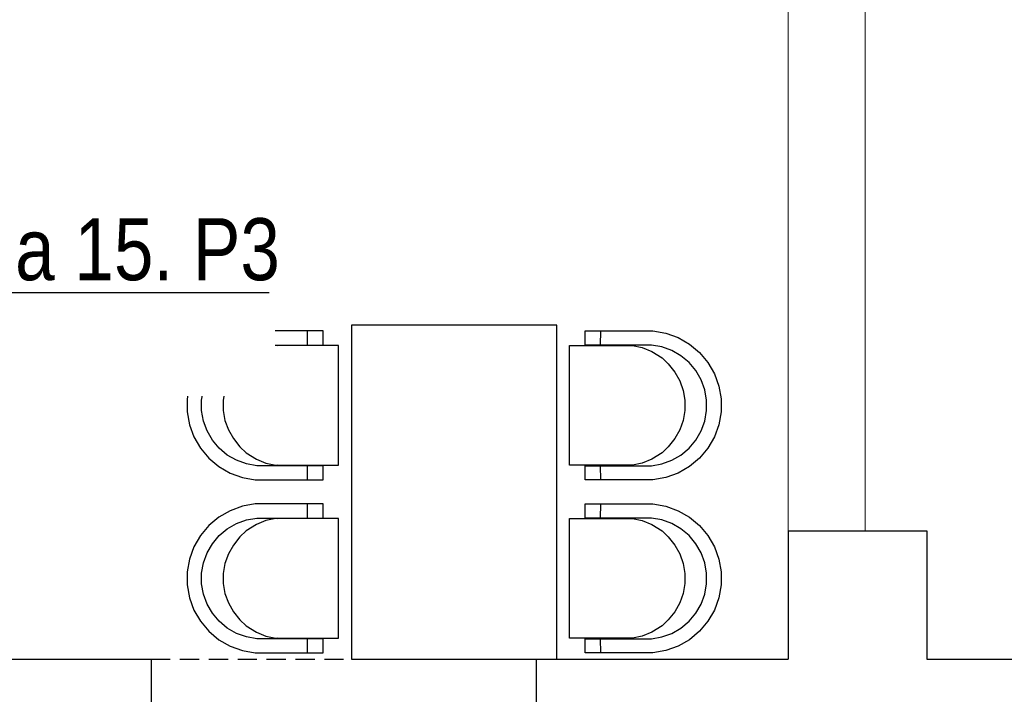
# Model space of a CAD drawing. Header units: millimetres. Extents: x -1662057 to -197461, y -941126 to 63888.
# Tile 196 of 209: x -1566221 to -1562387, y -293775 to -291148. Entities that reach past the tile are written whole.
import ezdxf
from ezdxf import colors
from ezdxf.entities.mleader import LeaderData, LeaderLine
from ezdxf.math import Vec2, Vec3

# ---------------------------------------------------------------- set-up
doc = ezdxf.new("R2010")
doc.units = ezdxf.units.MM
doc.linetypes.add('Dashed', pattern=[112.5, 75, -37.5])
for name, color, linetype in [('AR-Hatch', 7, 'CONTINUOUS'), ('hatch_mb', 7, 'CONTINUOUS'), ('sienas es', 7, 'CONTINUOUS')]:
    doc.layers.add(name, color=color, linetype=linetype)
doc.layers.add('VS_AS', color=5, linetype='CONTINUOUS', lineweight=25)
doc.styles.add('MKM_Arial narrow', font='ARIALN.TTF')

# ---------------------------------------------------------------- blocks, each defined once
blk = doc.blocks.new('_None')

msp = doc.modelspace()

# ---------------------------------------------------------------- linework, layer by layer
at = {"layer": 'AR-Hatch', "color": 251, "linetype": 'Continuous', "lineweight": 20, "true_color": 0x636466, "flags": 128}
msp.add_lwpolyline([(-1563229.48073, -293137.78808), (-1562929.48073, -293137.78808), (-1562929.48073, -289637.78808), (-1563229.48073, -289637.78808)], close=True, dxfattribs=at)
at = {"layer": 'hatch_mb', "color": 251, "linetype": 'Continuous', "true_color": 0x636466}
for p, q in [((-1565401.49291, -292385.89301), (-1565445.53924, -292411.26401)), ((-1565401.49291, -292385.89301), (-1565445.53924, -292411.26401)), ((-1565353.70103, -292368.53801), (-1565401.49291, -292385.89301)), ((-1565353.70103, -292368.53801), (-1565401.49291, -292385.89301)), ((-1565303.61493, -292359.72601), (-1565353.70103, -292368.53801)), ((-1565303.61493, -292359.72601), (-1565353.70103, -292368.53801)), ((-1565039.48271, -292359.72601), (-1565303.61493, -292359.72601)), ((-1565039.48271, -292359.72601), (-1565303.61493, -292359.72601)), ((-1565099.98164, -292414.72601), (-1565100.16953, -292359.72601)), ((-1565099.98164, -292414.72601), (-1565100.16953, -292359.72601)), ((-1565039.48271, -292414.72601), (-1565039.48271, -292359.72601)), ((-1565039.48271, -292414.72601), (-1565039.48271, -292359.72601)), ((-1564019.47876, -292414.72601), (-1564019.47876, -292359.72601)), ((-1564019.47876, -292359.72601), (-1563755.34653, -292359.72601)), ((-1564019.47876, -292414.72601), (-1564019.47876, -292359.72601)), ((-1564019.47876, -292359.72601), (-1563755.34653, -292359.72601)), ((-1563958.97982, -292414.72601), (-1563958.79194, -292359.72601)), ((-1563958.97982, -292414.72601), (-1563958.79194, -292359.72601)), ((-1563755.34653, -292359.72601), (-1563705.26043, -292368.53801)), ((-1563755.34653, -292359.72601), (-1563705.26043, -292368.53801)), ((-1563705.26043, -292368.53801), (-1563657.46856, -292385.89301)), ((-1563705.26043, -292368.53801), (-1563657.46856, -292385.89301)), ((-1563657.46856, -292385.89301), (-1563613.42223, -292411.26401)), ((-1563657.46856, -292385.89301), (-1563613.42223, -292411.26401)), ((-1565445.53924, -292411.26401), (-1565484.49898, -292443.88201)), ((-1565445.53924, -292411.26401), (-1565484.49898, -292443.88201)), ((-1565376.92149, -292435.93001), (-1565338.19329, -292421.86601)), ((-1565376.92149, -292435.93001), (-1565338.19329, -292421.86601)), ((-1565338.19329, -292421.86601), (-1565297.60582, -292414.72601)), ((-1565338.19329, -292421.86601), (-1565297.60582, -292414.72601)), ((-1565262.09524, -292424.56301), (-1565299.02512, -292440.02801)), ((-1565262.09524, -292424.56301), (-1565299.02512, -292440.02801)), ((-1565297.60582, -292414.72601), (-1565039.48271, -292414.72601)), ((-1565297.60582, -292414.72601), (-1565039.48271, -292414.72601)), ((-1565223.39149, -292416.72601), (-1565262.09524, -292424.56301)), ((-1565223.39149, -292416.72601), (-1565262.09524, -292424.56301)), ((-1564979.08692, -292416.72601), (-1565223.39149, -292416.72601)), ((-1564979.08692, -292416.72601), (-1565223.39149, -292416.72601)), ((-1565218.01337, -292416.72601), (-1565211.33897, -292415.34001)), ((-1565218.01337, -292416.72601), (-1565211.33897, -292415.34001)), ((-1565211.33897, -292415.34001), (-1565186.8222, -292414.72601)), ((-1565211.33897, -292415.34001), (-1565186.8222, -292414.72601)), ((-1564979.08692, -292882.72601), (-1564979.08692, -292416.72601)), ((-1564979.08692, -292882.72601), (-1564979.08692, -292416.72601)), ((-1564079.87455, -292882.72601), (-1564079.87455, -292416.72601)), ((-1564079.87455, -292416.72601), (-1563835.56998, -292416.72601)), ((-1564079.87455, -292882.72601), (-1564079.87455, -292416.72601)), ((-1564079.87455, -292416.72601), (-1563835.56998, -292416.72601)), ((-1563761.35564, -292414.72601), (-1564019.47876, -292414.72601)), ((-1563761.35564, -292414.72601), (-1564019.47876, -292414.72601)), ((-1563847.62249, -292415.34001), (-1563872.13926, -292414.72601)), ((-1563847.62249, -292415.34001), (-1563872.13926, -292414.72601)), ((-1563840.9481, -292416.72601), (-1563847.62249, -292415.34001)), ((-1563840.9481, -292416.72601), (-1563847.62249, -292415.34001)), ((-1563835.56998, -292416.72601), (-1563796.86622, -292424.56301)), ((-1563835.56998, -292416.72601), (-1563796.86622, -292424.56301)), ((-1563796.86622, -292424.56301), (-1563759.93634, -292440.02801)), ((-1563796.86622, -292424.56301), (-1563759.93634, -292440.02801)), ((-1563720.76817, -292421.86601), (-1563761.35564, -292414.72601)), ((-1563720.76817, -292421.86601), (-1563761.35564, -292414.72601)), ((-1563682.03998, -292435.93001), (-1563720.76817, -292421.86601)), ((-1563682.03998, -292435.93001), (-1563720.76817, -292421.86601)), ((-1563613.42223, -292411.26401), (-1563574.46249, -292443.88201)), ((-1563613.42223, -292411.26401), (-1563574.46249, -292443.88201)), ((-1565484.49898, -292443.88201), (-1565517.1914, -292482.75301)), ((-1565484.49898, -292443.88201), (-1565517.1914, -292482.75301)), ((-1565444.18469, -292482.92101), (-1565412.61281, -292456.49001)), ((-1565444.18469, -292482.92101), (-1565412.61281, -292456.49001)), ((-1565412.61281, -292456.49001), (-1565376.92149, -292435.93001)), ((-1565412.61281, -292456.49001), (-1565376.92149, -292435.93001)), ((-1565339.05055, -292464.71301), (-1565363.16702, -292488.01901)), ((-1565339.05055, -292464.71301), (-1565363.16702, -292488.01901)), ((-1565299.02512, -292440.02801), (-1565339.05055, -292464.71301)), ((-1565299.02512, -292440.02801), (-1565339.05055, -292464.71301)), ((-1563759.93634, -292440.02801), (-1563719.91092, -292464.71301)), ((-1563759.93634, -292440.02801), (-1563719.91092, -292464.71301)), ((-1563719.91092, -292464.71301), (-1563695.79444, -292488.01901)), ((-1563719.91092, -292464.71301), (-1563695.79444, -292488.01901)), ((-1563646.34866, -292456.49001), (-1563682.03998, -292435.93001)), ((-1563646.34866, -292456.49001), (-1563682.03998, -292435.93001)), ((-1563614.77677, -292482.92101), (-1563646.34866, -292456.49001)), ((-1563614.77677, -292482.92101), (-1563646.34866, -292456.49001)), ((-1563574.46249, -292443.88201), (-1563541.77006, -292482.75301)), ((-1563574.46249, -292443.88201), (-1563541.77006, -292482.75301)), ((-1565517.1914, -292482.75301), (-1565542.62035, -292526.69901)), ((-1565517.1914, -292482.75301), (-1565542.62035, -292526.69901)), ((-1565470.67604, -292514.42101), (-1565444.18469, -292482.92101)), ((-1565470.67604, -292514.42101), (-1565444.18469, -292482.92101)), ((-1565363.16702, -292488.01901), (-1565388.42848, -292520.17801)), ((-1565363.16702, -292488.01901), (-1565388.42848, -292520.17801)), ((-1563695.79444, -292488.01901), (-1563670.53298, -292520.17801)), ((-1563695.79444, -292488.01901), (-1563670.53298, -292520.17801)), ((-1563588.28543, -292514.42101), (-1563614.77677, -292482.92101)), ((-1563588.28543, -292514.42101), (-1563614.77677, -292482.92101)), ((-1563541.77006, -292482.75301), (-1563516.34112, -292526.69901)), ((-1563541.77006, -292482.75301), (-1563516.34112, -292526.69901)), ((-1565542.62035, -292526.69901), (-1565560.01496, -292574.38201)), ((-1565542.62035, -292526.69901), (-1565560.01496, -292574.38201)), ((-1565491.283, -292550.03101), (-1565470.67604, -292514.42101)), ((-1565491.283, -292550.03101), (-1565470.67604, -292514.42101)), ((-1565388.42848, -292520.17801), (-1565408.07883, -292554.27401)), ((-1565388.42848, -292520.17801), (-1565408.07883, -292554.27401)), ((-1563670.53298, -292520.17801), (-1563650.88263, -292554.27401)), ((-1563670.53298, -292520.17801), (-1563650.88263, -292554.27401)), ((-1563567.67847, -292550.03101), (-1563588.28543, -292514.42101)), ((-1563567.67847, -292550.03101), (-1563588.28543, -292514.42101)), ((-1563516.34112, -292526.69901), (-1563498.94651, -292574.38201)), ((-1563516.34112, -292526.69901), (-1563498.94651, -292574.38201)), ((-1565560.01496, -292574.38201), (-1565568.84709, -292624.35401)), ((-1565560.01496, -292574.38201), (-1565568.84709, -292624.35401)), ((-1565505.37906, -292588.67101), (-1565491.283, -292550.03101)), ((-1565505.37906, -292588.67101), (-1565491.283, -292550.03101)), ((-1565408.07883, -292554.27401), (-1565421.52013, -292591.26901)), ((-1565408.07883, -292554.27401), (-1565421.52013, -292591.26901)), ((-1563650.88263, -292554.27401), (-1563637.44133, -292591.26901)), ((-1563650.88263, -292554.27401), (-1563637.44133, -292591.26901)), ((-1563553.58241, -292588.67101), (-1563567.67847, -292550.03101)), ((-1563553.58241, -292588.67101), (-1563567.67847, -292550.03101)), ((-1563498.94651, -292574.38201), (-1563490.11438, -292624.35401)), ((-1563498.94651, -292574.38201), (-1563490.11438, -292624.35401)), ((-1565568.84709, -292624.35401), (-1565568.84709, -292675.09801)), ((-1565568.84709, -292624.35401), (-1565568.84709, -292675.09801)), ((-1565512.53537, -292629.16601), (-1565505.37906, -292588.67101)), ((-1565512.53537, -292629.16601), (-1565505.37906, -292588.67101)), ((-1565421.52013, -292591.26901), (-1565428.3451, -292630.04101)), ((-1565421.52013, -292591.26901), (-1565428.3451, -292630.04101)), ((-1563637.44133, -292591.26901), (-1563630.61637, -292630.04101)), ((-1563637.44133, -292591.26901), (-1563630.61637, -292630.04101)), ((-1563546.42609, -292629.16601), (-1563553.58241, -292588.67101)), ((-1563546.42609, -292629.16601), (-1563553.58241, -292588.67101)), ((-1563490.11438, -292624.35401), (-1563490.11438, -292675.09801)), ((-1563490.11438, -292624.35401), (-1563490.11438, -292675.09801)), ((-1565512.53537, -292670.28601), (-1565512.53537, -292629.16601)), ((-1565512.53537, -292670.28601), (-1565512.53537, -292629.16601)), ((-1565428.3451, -292630.04101), (-1565428.3451, -292669.41101)), ((-1565428.3451, -292630.04101), (-1565428.3451, -292669.41101)), ((-1563630.61637, -292630.04101), (-1563630.61637, -292669.41101)), ((-1563630.61637, -292630.04101), (-1563630.61637, -292669.41101)), ((-1563546.42609, -292670.28601), (-1563546.42609, -292629.16601)), ((-1563546.42609, -292670.28601), (-1563546.42609, -292629.16601)), ((-1565568.84709, -292675.09801), (-1565560.01496, -292725.07001)), ((-1565568.84709, -292675.09801), (-1565560.01496, -292725.07001)), ((-1565505.37906, -292710.78101), (-1565512.53537, -292670.28601)), ((-1565505.37906, -292710.78101), (-1565512.53537, -292670.28601)), ((-1565428.3451, -292669.41101), (-1565421.52013, -292708.18301)), ((-1565428.3451, -292669.41101), (-1565421.52013, -292708.18301)), ((-1563630.61637, -292669.41101), (-1563637.44133, -292708.18301)), ((-1563630.61637, -292669.41101), (-1563637.44133, -292708.18301)), ((-1563553.58241, -292710.78101), (-1563546.42609, -292670.28601)), ((-1563553.58241, -292710.78101), (-1563546.42609, -292670.28601)), ((-1563490.11438, -292675.09801), (-1563498.94651, -292725.07001)), ((-1563490.11438, -292675.09801), (-1563498.94651, -292725.07001)), ((-1565560.01496, -292725.07001), (-1565542.62035, -292772.75301)), ((-1565560.01496, -292725.07001), (-1565542.62035, -292772.75301)), ((-1565491.283, -292749.42101), (-1565505.37906, -292710.78101)), ((-1565491.283, -292749.42101), (-1565505.37906, -292710.78101)), ((-1565421.52013, -292708.18301), (-1565408.07883, -292745.17801)), ((-1565421.52013, -292708.18301), (-1565408.07883, -292745.17801)), ((-1563637.44133, -292708.18301), (-1563650.88263, -292745.17801)), ((-1563637.44133, -292708.18301), (-1563650.88263, -292745.17801)), ((-1563567.67847, -292749.42101), (-1563553.58241, -292710.78101)), ((-1563567.67847, -292749.42101), (-1563553.58241, -292710.78101)), ((-1563498.94651, -292725.07001), (-1563516.34112, -292772.75301)), ((-1563498.94651, -292725.07001), (-1563516.34112, -292772.75301)), ((-1565542.62035, -292772.75301), (-1565517.1914, -292816.69901)), ((-1565542.62035, -292772.75301), (-1565517.1914, -292816.69901)), ((-1565470.67604, -292785.03101), (-1565491.283, -292749.42101)), ((-1565470.67604, -292785.03101), (-1565491.283, -292749.42101)), ((-1565408.07883, -292745.17801), (-1565388.42848, -292779.27401)), ((-1565408.07883, -292745.17801), (-1565388.42848, -292779.27401)), ((-1565388.42848, -292779.27401), (-1565363.16702, -292811.43301)), ((-1565388.42848, -292779.27401), (-1565363.16702, -292811.43301)), ((-1563670.53298, -292779.27401), (-1563695.79444, -292811.43301)), ((-1563670.53298, -292779.27401), (-1563695.79444, -292811.43301)), ((-1563650.88263, -292745.17801), (-1563670.53298, -292779.27401)), ((-1563650.88263, -292745.17801), (-1563670.53298, -292779.27401)), ((-1563588.28543, -292785.03101), (-1563567.67847, -292749.42101)), ((-1563588.28543, -292785.03101), (-1563567.67847, -292749.42101)), ((-1563516.34112, -292772.75301), (-1563541.77006, -292816.69901)), ((-1563516.34112, -292772.75301), (-1563541.77006, -292816.69901)), ((-1565517.1914, -292816.69901), (-1565484.49898, -292855.57001)), ((-1565517.1914, -292816.69901), (-1565484.49898, -292855.57001)), ((-1565444.18469, -292816.53101), (-1565470.67604, -292785.03101)), ((-1565444.18469, -292816.53101), (-1565470.67604, -292785.03101)), ((-1565412.61281, -292842.96201), (-1565444.18469, -292816.53101)), ((-1565412.61281, -292842.96201), (-1565444.18469, -292816.53101)), ((-1565363.16702, -292811.43301), (-1565339.05055, -292834.73901)), ((-1565363.16702, -292811.43301), (-1565339.05055, -292834.73901)), ((-1563695.79444, -292811.43301), (-1563719.91092, -292834.73901)), ((-1563695.79444, -292811.43301), (-1563719.91092, -292834.73901)), ((-1563646.34866, -292842.96201), (-1563614.77677, -292816.53101)), ((-1563646.34866, -292842.96201), (-1563614.77677, -292816.53101)), ((-1563614.77677, -292816.53101), (-1563588.28543, -292785.03101)), ((-1563614.77677, -292816.53101), (-1563588.28543, -292785.03101)), ((-1563541.77006, -292816.69901), (-1563574.46249, -292855.57001)), ((-1563541.77006, -292816.69901), (-1563574.46249, -292855.57001)), ((-1565484.49898, -292855.57001), (-1565445.53924, -292888.18801)), ((-1565484.49898, -292855.57001), (-1565445.53924, -292888.18801)), ((-1565376.92149, -292863.52201), (-1565412.61281, -292842.96201)), ((-1565376.92149, -292863.52201), (-1565412.61281, -292842.96201)), ((-1565339.05055, -292834.73901), (-1565299.02512, -292859.42401)), ((-1565339.05055, -292834.73901), (-1565299.02512, -292859.42401)), ((-1563719.91092, -292834.73901), (-1563759.93634, -292859.42401)), ((-1563719.91092, -292834.73901), (-1563759.93634, -292859.42401)), ((-1563682.03998, -292863.52201), (-1563646.34866, -292842.96201)), ((-1563682.03998, -292863.52201), (-1563646.34866, -292842.96201)), ((-1563574.46249, -292855.57001), (-1563613.42223, -292888.18801)), ((-1563574.46249, -292855.57001), (-1563613.42223, -292888.18801)), ((-1565445.53924, -292888.18801), (-1565401.49291, -292913.55901)), ((-1565445.53924, -292888.18801), (-1565401.49291, -292913.55901)), ((-1565338.19329, -292877.58601), (-1565376.92149, -292863.52201)), ((-1565338.19329, -292877.58601), (-1565376.92149, -292863.52201)), ((-1565297.60582, -292884.72601), (-1565338.19329, -292877.58601)), ((-1565297.60582, -292884.72601), (-1565338.19329, -292877.58601)), ((-1565299.02512, -292859.42401), (-1565262.09524, -292874.88901)), ((-1565299.02512, -292859.42401), (-1565262.09524, -292874.88901)), ((-1565039.48271, -292884.72601), (-1565297.60582, -292884.72601)), ((-1565039.48271, -292884.72601), (-1565297.60582, -292884.72601)), ((-1565262.09524, -292874.88901), (-1565223.39149, -292882.72601)), ((-1565262.09524, -292874.88901), (-1565223.39149, -292882.72601)), ((-1565223.39149, -292882.72601), (-1564979.08692, -292882.72601)), ((-1565223.39149, -292882.72601), (-1564979.08692, -292882.72601)), ((-1565201.53023, -292884.72601), (-1565215.23557, -292882.72601)), ((-1565201.53023, -292884.72601), (-1565215.23557, -292882.72601)), ((-1565100.16953, -292939.72601), (-1565099.98164, -292884.72601)), ((-1565100.16953, -292939.72601), (-1565099.98164, -292884.72601)), ((-1565039.48271, -292939.72601), (-1565039.48271, -292884.72601)), ((-1565039.48271, -292939.72601), (-1565039.48271, -292884.72601)), ((-1563835.56998, -292882.72601), (-1564079.87455, -292882.72601)), ((-1563835.56998, -292882.72601), (-1564079.87455, -292882.72601)), ((-1564019.47876, -292939.72601), (-1564019.47876, -292884.72601)), ((-1564019.47876, -292884.72601), (-1563761.35564, -292884.72601)), ((-1564019.47876, -292939.72601), (-1564019.47876, -292884.72601)), ((-1564019.47876, -292884.72601), (-1563761.35564, -292884.72601)), ((-1563958.79194, -292939.72601), (-1563958.97982, -292884.72601)), ((-1563958.79194, -292939.72601), (-1563958.97982, -292884.72601)), ((-1563857.43124, -292884.72601), (-1563843.72589, -292882.72601)), ((-1563857.43124, -292884.72601), (-1563843.72589, -292882.72601)), ((-1563796.86622, -292874.88901), (-1563835.56998, -292882.72601)), ((-1563796.86622, -292874.88901), (-1563835.56998, -292882.72601)), ((-1563759.93634, -292859.42401), (-1563796.86622, -292874.88901)), ((-1563759.93634, -292859.42401), (-1563796.86622, -292874.88901)), ((-1563761.35564, -292884.72601), (-1563720.76817, -292877.58601)), ((-1563761.35564, -292884.72601), (-1563720.76817, -292877.58601)), ((-1563720.76817, -292877.58601), (-1563682.03998, -292863.52201)), ((-1563720.76817, -292877.58601), (-1563682.03998, -292863.52201)), ((-1563613.42223, -292888.18801), (-1563657.46856, -292913.55901)), ((-1563613.42223, -292888.18801), (-1563657.46856, -292913.55901)), ((-1565401.49291, -292913.55901), (-1565353.70103, -292930.91401)), ((-1565401.49291, -292913.55901), (-1565353.70103, -292930.91401)), ((-1565353.70103, -292930.91401), (-1565303.61493, -292939.72601)), ((-1565353.70103, -292930.91401), (-1565303.61493, -292939.72601)), ((-1563705.26043, -292930.91401), (-1563755.34653, -292939.72601)), ((-1563705.26043, -292930.91401), (-1563755.34653, -292939.72601)), ((-1563657.46856, -292913.55901), (-1563705.26043, -292930.91401)), ((-1563657.46856, -292913.55901), (-1563705.26043, -292930.91401)), ((-1565303.61493, -292939.72601), (-1565039.48271, -292939.72601)), ((-1565303.61493, -292939.72601), (-1565039.48271, -292939.72601)), ((-1563755.34653, -292939.72601), (-1564019.47876, -292939.72601)), ((-1563755.34653, -292939.72601), (-1564019.47876, -292939.72601)), ((-1565353.70103, -293042.53801), (-1565401.49291, -293059.89301)), ((-1565353.70103, -293042.53801), (-1565401.49291, -293059.89301)), ((-1565303.61493, -293033.72601), (-1565353.70103, -293042.53801)), ((-1565303.61493, -293033.72601), (-1565353.70103, -293042.53801)), ((-1565039.48271, -293033.72601), (-1565303.61493, -293033.72601)), ((-1565039.48271, -293033.72601), (-1565303.61493, -293033.72601)), ((-1565099.98164, -293088.72601), (-1565100.16953, -293033.72601)), ((-1565099.98164, -293088.72601), (-1565100.16953, -293033.72601)), ((-1565039.48271, -293088.72601), (-1565039.48271, -293033.72601)), ((-1565039.48271, -293088.72601), (-1565039.48271, -293033.72601)), ((-1564019.47876, -293088.72601), (-1564019.47876, -293033.72601)), ((-1564019.47876, -293033.72601), (-1563755.34653, -293033.72601)), ((-1564019.47876, -293088.72601), (-1564019.47876, -293033.72601)), ((-1564019.47876, -293033.72601), (-1563755.34653, -293033.72601)), ((-1563958.97982, -293088.72601), (-1563958.79194, -293033.72601)), ((-1563958.97982, -293088.72601), (-1563958.79194, -293033.72601)), ((-1563755.34653, -293033.72601), (-1563705.26043, -293042.53801)), ((-1563755.34653, -293033.72601), (-1563705.26043, -293042.53801)), ((-1563705.26043, -293042.53801), (-1563657.46856, -293059.89301)), ((-1563705.26043, -293042.53801), (-1563657.46856, -293059.89301)), ((-1565445.53924, -293085.26401), (-1565484.49898, -293117.88201)), ((-1565445.53924, -293085.26401), (-1565484.49898, -293117.88201)), ((-1565401.49291, -293059.89301), (-1565445.53924, -293085.26401)), ((-1565401.49291, -293059.89301), (-1565445.53924, -293085.26401)), ((-1563657.46856, -293059.89301), (-1563613.42223, -293085.26401)), ((-1563657.46856, -293059.89301), (-1563613.42223, -293085.26401)), ((-1563613.42223, -293085.26401), (-1563574.46249, -293117.88201)), ((-1563613.42223, -293085.26401), (-1563574.46249, -293117.88201)), ((-1565484.49898, -293117.88201), (-1565517.1914, -293156.75301)), ((-1565484.49898, -293117.88201), (-1565517.1914, -293156.75301)), ((-1565412.61281, -293130.49001), (-1565376.92149, -293109.93001)), ((-1565412.61281, -293130.49001), (-1565376.92149, -293109.93001)), ((-1565376.92149, -293109.93001), (-1565338.19329, -293095.86601)), ((-1565376.92149, -293109.93001), (-1565338.19329, -293095.86601)), ((-1565299.02512, -293114.02801), (-1565339.05055, -293138.71301)), ((-1565299.02512, -293114.02801), (-1565339.05055, -293138.71301)), ((-1565338.19329, -293095.86601), (-1565297.60582, -293088.72601)), ((-1565338.19329, -293095.86601), (-1565297.60582, -293088.72601)), ((-1565262.09524, -293098.56301), (-1565299.02512, -293114.02801)), ((-1565262.09524, -293098.56301), (-1565299.02512, -293114.02801)), ((-1565297.60582, -293088.72601), (-1565039.48271, -293088.72601)), ((-1565297.60582, -293088.72601), (-1565039.48271, -293088.72601)), ((-1565223.39149, -293090.72601), (-1565262.09524, -293098.56301)), ((-1565223.39149, -293090.72601), (-1565262.09524, -293098.56301)), ((-1564979.08692, -293090.72601), (-1565223.39149, -293090.72601)), ((-1564979.08692, -293090.72601), (-1565223.39149, -293090.72601)), ((-1565218.01337, -293090.72601), (-1565211.33897, -293089.34001)), ((-1565218.01337, -293090.72601), (-1565211.33897, -293089.34001)), ((-1565211.33897, -293089.34001), (-1565186.8222, -293088.72601)), ((-1565211.33897, -293089.34001), (-1565186.8222, -293088.72601)), ((-1564979.08692, -293556.72601), (-1564979.08692, -293090.72601)), ((-1564979.08692, -293556.72601), (-1564979.08692, -293090.72601)), ((-1564079.87455, -293090.72601), (-1563835.56998, -293090.72601)), ((-1564079.87455, -293556.72601), (-1564079.87455, -293090.72601)), ((-1564079.87455, -293090.72601), (-1563835.56998, -293090.72601)), ((-1564079.87455, -293556.72601), (-1564079.87455, -293090.72601)), ((-1563761.35564, -293088.72601), (-1564019.47876, -293088.72601)), ((-1563761.35564, -293088.72601), (-1564019.47876, -293088.72601)), ((-1563847.62249, -293089.34001), (-1563872.13926, -293088.72601)), ((-1563847.62249, -293089.34001), (-1563872.13926, -293088.72601)), ((-1563840.9481, -293090.72601), (-1563847.62249, -293089.34001)), ((-1563840.9481, -293090.72601), (-1563847.62249, -293089.34001)), ((-1563835.56998, -293090.72601), (-1563796.86622, -293098.56301)), ((-1563835.56998, -293090.72601), (-1563796.86622, -293098.56301)), ((-1563796.86622, -293098.56301), (-1563759.93634, -293114.02801)), ((-1563796.86622, -293098.56301), (-1563759.93634, -293114.02801)), ((-1563720.76817, -293095.86601), (-1563761.35564, -293088.72601)), ((-1563720.76817, -293095.86601), (-1563761.35564, -293088.72601)), ((-1563759.93634, -293114.02801), (-1563719.91092, -293138.71301)), ((-1563759.93634, -293114.02801), (-1563719.91092, -293138.71301)), ((-1563682.03998, -293109.93001), (-1563720.76817, -293095.86601)), ((-1563682.03998, -293109.93001), (-1563720.76817, -293095.86601)), ((-1563646.34866, -293130.49001), (-1563682.03998, -293109.93001)), ((-1563646.34866, -293130.49001), (-1563682.03998, -293109.93001)), ((-1563574.46249, -293117.88201), (-1563541.77006, -293156.75301)), ((-1563574.46249, -293117.88201), (-1563541.77006, -293156.75301)), ((-1565517.1914, -293156.75301), (-1565542.62035, -293200.69901)), ((-1565517.1914, -293156.75301), (-1565542.62035, -293200.69901)), ((-1565470.67604, -293188.42101), (-1565444.18469, -293156.92101)), ((-1565470.67604, -293188.42101), (-1565444.18469, -293156.92101)), ((-1565444.18469, -293156.92101), (-1565412.61281, -293130.49001)), ((-1565444.18469, -293156.92101), (-1565412.61281, -293130.49001)), ((-1565363.16702, -293162.01901), (-1565388.42848, -293194.17801)), ((-1565363.16702, -293162.01901), (-1565388.42848, -293194.17801)), ((-1565339.05055, -293138.71301), (-1565363.16702, -293162.01901)), ((-1565339.05055, -293138.71301), (-1565363.16702, -293162.01901)), ((-1563719.91092, -293138.71301), (-1563695.79444, -293162.01901)), ((-1563719.91092, -293138.71301), (-1563695.79444, -293162.01901)), ((-1563695.79444, -293162.01901), (-1563670.53298, -293194.17801)), ((-1563695.79444, -293162.01901), (-1563670.53298, -293194.17801)), ((-1563614.77677, -293156.92101), (-1563646.34866, -293130.49001)), ((-1563614.77677, -293156.92101), (-1563646.34866, -293130.49001)), ((-1563588.28543, -293188.42101), (-1563614.77677, -293156.92101)), ((-1563588.28543, -293188.42101), (-1563614.77677, -293156.92101)), ((-1563541.77006, -293156.75301), (-1563516.34112, -293200.69901)), ((-1563541.77006, -293156.75301), (-1563516.34112, -293200.69901)), ((-1565542.62035, -293200.69901), (-1565560.01496, -293248.38201)), ((-1565542.62035, -293200.69901), (-1565560.01496, -293248.38201)), ((-1565491.283, -293224.03101), (-1565470.67604, -293188.42101)), ((-1565491.283, -293224.03101), (-1565470.67604, -293188.42101)), ((-1565388.42848, -293194.17801), (-1565408.07883, -293228.27401)), ((-1565388.42848, -293194.17801), (-1565408.07883, -293228.27401)), ((-1563670.53298, -293194.17801), (-1563650.88263, -293228.27401)), ((-1563670.53298, -293194.17801), (-1563650.88263, -293228.27401)), ((-1563567.67847, -293224.03101), (-1563588.28543, -293188.42101)), ((-1563567.67847, -293224.03101), (-1563588.28543, -293188.42101)), ((-1563516.34112, -293200.69901), (-1563498.94651, -293248.38201)), ((-1563516.34112, -293200.69901), (-1563498.94651, -293248.38201)), ((-1565505.37906, -293262.67101), (-1565491.283, -293224.03101)), ((-1565505.37906, -293262.67101), (-1565491.283, -293224.03101)), ((-1565408.07883, -293228.27401), (-1565421.52013, -293265.26901)), ((-1565408.07883, -293228.27401), (-1565421.52013, -293265.26901)), ((-1563650.88263, -293228.27401), (-1563637.44133, -293265.26901)), ((-1563650.88263, -293228.27401), (-1563637.44133, -293265.26901)), ((-1563553.58241, -293262.67101), (-1563567.67847, -293224.03101)), ((-1563553.58241, -293262.67101), (-1563567.67847, -293224.03101)), ((-1565560.01496, -293248.38201), (-1565568.84709, -293298.35401)), ((-1565560.01496, -293248.38201), (-1565568.84709, -293298.35401)), ((-1565512.53537, -293303.16601), (-1565505.37906, -293262.67101)), ((-1565512.53537, -293303.16601), (-1565505.37906, -293262.67101)), ((-1565421.52013, -293265.26901), (-1565428.3451, -293304.04101)), ((-1565421.52013, -293265.26901), (-1565428.3451, -293304.04101)), ((-1563637.44133, -293265.26901), (-1563630.61637, -293304.04101)), ((-1563637.44133, -293265.26901), (-1563630.61637, -293304.04101)), ((-1563546.42609, -293303.16601), (-1563553.58241, -293262.67101)), ((-1563546.42609, -293303.16601), (-1563553.58241, -293262.67101)), ((-1563498.94651, -293248.38201), (-1563490.11438, -293298.35401)), ((-1563498.94651, -293248.38201), (-1563490.11438, -293298.35401)), ((-1565568.84709, -293298.35401), (-1565568.84709, -293349.09801)), ((-1565568.84709, -293298.35401), (-1565568.84709, -293349.09801)), ((-1565512.53537, -293344.28601), (-1565512.53537, -293303.16601)), ((-1565512.53537, -293344.28601), (-1565512.53537, -293303.16601)), ((-1565428.3451, -293304.04101), (-1565428.3451, -293343.41101)), ((-1565428.3451, -293304.04101), (-1565428.3451, -293343.41101)), ((-1563630.61637, -293304.04101), (-1563630.61637, -293343.41101)), ((-1563630.61637, -293304.04101), (-1563630.61637, -293343.41101)), ((-1563546.42609, -293344.28601), (-1563546.42609, -293303.16601)), ((-1563546.42609, -293344.28601), (-1563546.42609, -293303.16601)), ((-1563490.11438, -293298.35401), (-1563490.11438, -293349.09801)), ((-1563490.11438, -293298.35401), (-1563490.11438, -293349.09801)), ((-1565568.84709, -293349.09801), (-1565560.01496, -293399.07001)), ((-1565568.84709, -293349.09801), (-1565560.01496, -293399.07001)), ((-1565505.37906, -293384.78101), (-1565512.53537, -293344.28601)), ((-1565505.37906, -293384.78101), (-1565512.53537, -293344.28601)), ((-1565428.3451, -293343.41101), (-1565421.52013, -293382.18301)), ((-1565428.3451, -293343.41101), (-1565421.52013, -293382.18301)), ((-1563630.61637, -293343.41101), (-1563637.44133, -293382.18301)), ((-1563630.61637, -293343.41101), (-1563637.44133, -293382.18301)), ((-1563553.58241, -293384.78101), (-1563546.42609, -293344.28601)), ((-1563553.58241, -293384.78101), (-1563546.42609, -293344.28601)), ((-1563490.11438, -293349.09801), (-1563498.94651, -293399.07001)), ((-1563490.11438, -293349.09801), (-1563498.94651, -293399.07001)), ((-1565491.283, -293423.42101), (-1565505.37906, -293384.78101)), ((-1565491.283, -293423.42101), (-1565505.37906, -293384.78101)), ((-1565421.52013, -293382.18301), (-1565408.07883, -293419.17801)), ((-1565421.52013, -293382.18301), (-1565408.07883, -293419.17801)), ((-1563637.44133, -293382.18301), (-1563650.88263, -293419.17801)), ((-1563637.44133, -293382.18301), (-1563650.88263, -293419.17801)), ((-1563567.67847, -293423.42101), (-1563553.58241, -293384.78101)), ((-1563567.67847, -293423.42101), (-1563553.58241, -293384.78101)), ((-1565560.01496, -293399.07001), (-1565542.62035, -293446.75301)), ((-1565560.01496, -293399.07001), (-1565542.62035, -293446.75301)), ((-1565470.67604, -293459.03101), (-1565491.283, -293423.42101)), ((-1565470.67604, -293459.03101), (-1565491.283, -293423.42101)), ((-1565408.07883, -293419.17801), (-1565388.42848, -293453.27401)), ((-1565408.07883, -293419.17801), (-1565388.42848, -293453.27401)), ((-1563650.88263, -293419.17801), (-1563670.53298, -293453.27401)), ((-1563650.88263, -293419.17801), (-1563670.53298, -293453.27401)), ((-1563588.28543, -293459.03101), (-1563567.67847, -293423.42101)), ((-1563588.28543, -293459.03101), (-1563567.67847, -293423.42101)), ((-1563498.94651, -293399.07001), (-1563516.34112, -293446.75301)), ((-1563498.94651, -293399.07001), (-1563516.34112, -293446.75301)), ((-1565542.62035, -293446.75301), (-1565517.1914, -293490.69901)), ((-1565542.62035, -293446.75301), (-1565517.1914, -293490.69901)), ((-1565444.18469, -293490.53101), (-1565470.67604, -293459.03101)), ((-1565444.18469, -293490.53101), (-1565470.67604, -293459.03101)), ((-1565388.42848, -293453.27401), (-1565363.16702, -293485.43301)), ((-1565388.42848, -293453.27401), (-1565363.16702, -293485.43301)), ((-1563670.53298, -293453.27401), (-1563695.79444, -293485.43301)), ((-1563670.53298, -293453.27401), (-1563695.79444, -293485.43301)), ((-1563614.77677, -293490.53101), (-1563588.28543, -293459.03101)), ((-1563614.77677, -293490.53101), (-1563588.28543, -293459.03101)), ((-1563516.34112, -293446.75301), (-1563541.77006, -293490.69901)), ((-1563516.34112, -293446.75301), (-1563541.77006, -293490.69901)), ((-1565517.1914, -293490.69901), (-1565484.49898, -293529.57001)), ((-1565517.1914, -293490.69901), (-1565484.49898, -293529.57001)), ((-1565412.61281, -293516.96201), (-1565444.18469, -293490.53101)), ((-1565412.61281, -293516.96201), (-1565444.18469, -293490.53101)), ((-1565363.16702, -293485.43301), (-1565339.05055, -293508.73901)), ((-1565363.16702, -293485.43301), (-1565339.05055, -293508.73901)), ((-1563695.79444, -293485.43301), (-1563719.91092, -293508.73901)), ((-1563695.79444, -293485.43301), (-1563719.91092, -293508.73901)), ((-1563646.34866, -293516.96201), (-1563614.77677, -293490.53101)), ((-1563646.34866, -293516.96201), (-1563614.77677, -293490.53101)), ((-1563541.77006, -293490.69901), (-1563574.46249, -293529.57001)), ((-1563541.77006, -293490.69901), (-1563574.46249, -293529.57001)), ((-1565484.49898, -293529.57001), (-1565445.53924, -293562.18801)), ((-1565484.49898, -293529.57001), (-1565445.53924, -293562.18801)), ((-1565376.92149, -293537.52201), (-1565412.61281, -293516.96201)), ((-1565376.92149, -293537.52201), (-1565412.61281, -293516.96201)), ((-1565338.19329, -293551.58601), (-1565376.92149, -293537.52201)), ((-1565338.19329, -293551.58601), (-1565376.92149, -293537.52201)), ((-1565339.05055, -293508.73901), (-1565299.02512, -293533.42401)), ((-1565339.05055, -293508.73901), (-1565299.02512, -293533.42401)), ((-1565299.02512, -293533.42401), (-1565262.09524, -293548.88901)), ((-1565299.02512, -293533.42401), (-1565262.09524, -293548.88901)), ((-1563759.93634, -293533.42401), (-1563796.86622, -293548.88901)), ((-1563759.93634, -293533.42401), (-1563796.86622, -293548.88901)), ((-1563719.91092, -293508.73901), (-1563759.93634, -293533.42401)), ((-1563719.91092, -293508.73901), (-1563759.93634, -293533.42401)), ((-1563720.76817, -293551.58601), (-1563682.03998, -293537.52201)), ((-1563720.76817, -293551.58601), (-1563682.03998, -293537.52201)), ((-1563682.03998, -293537.52201), (-1563646.34866, -293516.96201)), ((-1563682.03998, -293537.52201), (-1563646.34866, -293516.96201)), ((-1563574.46249, -293529.57001), (-1563613.42223, -293562.18801)), ((-1563574.46249, -293529.57001), (-1563613.42223, -293562.18801)), ((-1565445.53924, -293562.18801), (-1565401.49291, -293587.55901)), ((-1565445.53924, -293562.18801), (-1565401.49291, -293587.55901)), ((-1565297.60582, -293558.72601), (-1565338.19329, -293551.58601)), ((-1565297.60582, -293558.72601), (-1565338.19329, -293551.58601)), ((-1565039.48271, -293558.72601), (-1565297.60582, -293558.72601)), ((-1565039.48271, -293558.72601), (-1565297.60582, -293558.72601)), ((-1565262.09524, -293548.88901), (-1565223.39149, -293556.72601)), ((-1565262.09524, -293548.88901), (-1565223.39149, -293556.72601)), ((-1565223.39149, -293556.72601), (-1564979.08692, -293556.72601)), ((-1565223.39149, -293556.72601), (-1564979.08692, -293556.72601)), ((-1565201.53023, -293558.72601), (-1565215.23557, -293556.72601)), ((-1565201.53023, -293558.72601), (-1565215.23557, -293556.72601)), ((-1565100.16953, -293613.72601), (-1565099.98164, -293558.72601)), ((-1565100.16953, -293613.72601), (-1565099.98164, -293558.72601)), ((-1565039.48271, -293613.72601), (-1565039.48271, -293558.72601)), ((-1565039.48271, -293613.72601), (-1565039.48271, -293558.72601)), ((-1563835.56998, -293556.72601), (-1564079.87455, -293556.72601)), ((-1563835.56998, -293556.72601), (-1564079.87455, -293556.72601)), ((-1564019.47876, -293613.72601), (-1564019.47876, -293558.72601)), ((-1564019.47876, -293558.72601), (-1563761.35564, -293558.72601)), ((-1564019.47876, -293613.72601), (-1564019.47876, -293558.72601)), ((-1564019.47876, -293558.72601), (-1563761.35564, -293558.72601)), ((-1563958.79194, -293613.72601), (-1563958.97982, -293558.72601)), ((-1563958.79194, -293613.72601), (-1563958.97982, -293558.72601)), ((-1563857.43124, -293558.72601), (-1563843.72589, -293556.72601)), ((-1563857.43124, -293558.72601), (-1563843.72589, -293556.72601)), ((-1563796.86622, -293548.88901), (-1563835.56998, -293556.72601)), ((-1563796.86622, -293548.88901), (-1563835.56998, -293556.72601)), ((-1563761.35564, -293558.72601), (-1563720.76817, -293551.58601)), ((-1563761.35564, -293558.72601), (-1563720.76817, -293551.58601)), ((-1563613.42223, -293562.18801), (-1563657.46856, -293587.55901)), ((-1563613.42223, -293562.18801), (-1563657.46856, -293587.55901)), ((-1565401.49291, -293587.55901), (-1565353.70103, -293604.91401)), ((-1565401.49291, -293587.55901), (-1565353.70103, -293604.91401)), ((-1565353.70103, -293604.91401), (-1565303.61493, -293613.72601)), ((-1565353.70103, -293604.91401), (-1565303.61493, -293613.72601)), ((-1565303.61493, -293613.72601), (-1565039.48271, -293613.72601)), ((-1565303.61493, -293613.72601), (-1565039.48271, -293613.72601)), ((-1563755.34653, -293613.72601), (-1564019.47876, -293613.72601)), ((-1563755.34653, -293613.72601), (-1564019.47876, -293613.72601)), ((-1563705.26043, -293604.91401), (-1563755.34653, -293613.72601)), ((-1563705.26043, -293604.91401), (-1563755.34653, -293613.72601)), ((-1563657.46856, -293587.55901), (-1563705.26043, -293604.91401)), ((-1563657.46856, -293587.55901), (-1563705.26043, -293604.91401))]:
    msp.add_line(p, q, dxfattribs=at)
at = {"layer": 'hatch_mb', "color": 251, "linetype": 'Continuous', "true_color": 0x636466, "flags": 128}
msp.add_lwpolyline([(-1564929.48073, -293637.78808), (-1564129.48073, -293637.78808), (-1564129.48073, -292337.78808), (-1564929.48073, -292337.78808)], close=True, dxfattribs=at)
at = {"layer": 'sienas es', "color": 251, "linetype": 'Continuous', "true_color": 0x636466}
for p, q in [((-1563229.48073, -293137.78808), (-1562689.48073, -293137.78808)), ((-1563229.48073, -293137.78808), (-1563229.48073, -293637.78808)), ((-1562689.48073, -293137.78808), (-1562689.48073, -293637.78808)), ((-1566716.22998, -293637.78808), (-1565709.48073, -293637.78808)), ((-1565709.48073, -293637.78808), (-1565709.48073, -294147.78808)), ((-1564209.48073, -293637.78808), (-1564209.48073, -294147.78808)), ((-1564209.48073, -293637.78808), (-1563229.48073, -293637.78808)), ((-1562689.48073, -293637.78808), (-1556759.48073, -293637.78808))]:
    msp.add_line(p, q, dxfattribs=at)
at = {"layer": 'sienas es', "color": 251, "linetype": 'Dashed', "true_color": 0x636466}
msp.add_line((-1565709.48073, -293637.78808), (-1564209.48073, -293637.78808), dxfattribs=at)

# ---------------------------------------------------------------- next in the draw order: leaders
at = {"layer": 'VS_AS', "color": 7}
ml = msp.add_multileader_mtext('Standard', dxfattribs=at)
ml.set_content('{\\C5;PIR+DG Zona 15. P3\\fArial Narrow|b0|i0|c186|p34;\\P}CQR 8x0,22', color=7, style='MKM_Arial narrow')
ml.set_leader_properties(color=256, linetype='ByLayer', lineweight=-1)
ml.set_arrow_properties(name='NONE')
ml.build(insert=Vec2(0, 0))
ml.multileader.update_dxf_attribs({"has_dogleg": 0, "text_left_attachment_type": 6, "text_right_attachment_type": 6, "dogleg_length": 0.36, "arrow_head_size": 90.58202})
ctx = ml.context
ctx.base_point, ctx.char_height, ctx.arrow_head_size, ctx.landing_gap_size, ctx.plane_origin = Vec3(-1567890.34957, -292210.56585), 241.552043, 90.58202, 60.38801, Vec3(-1562949.86618, -306924.58663)
ctx.left_attachment, ctx.right_attachment, ctx.attachment_type = 6, 6, 1
notes = []
notes.append((ctx, [(0, (1, 1, 0), (-1567890.70957, -292210.56585), (1, 0), 0.36, [(0, [(-1568362.6785, -293125.18136)], 0, [])])]))
ctx.mtext.insert, ctx.mtext.width, ctx.mtext.defined_height, ctx.mtext.flow_direction = Vec3(-1567829.96156, -291920.7034), 2555.3651324, 597.96664, 5
ctx.mtext.has_bg_fill, ctx.mtext.bg_color, ctx.mtext.bg_scale_factor, ctx.mtext.bg_transparency, ctx.mtext.use_window_bg_color = 1, -1073741824, 1.2, 0, 1
for ctx, leaders in notes:
    for number, flags, end, landing, length, lines in leaders:
        leader = LeaderData()
        leader.index, (leader.has_last_leader_line, leader.has_dogleg_vector, leader.attachment_direction) = number, flags
        leader.last_leader_point, leader.dogleg_vector, leader.dogleg_length = Vec3(end), Vec3(landing), length
        for number, points, colour, breaks in lines:
            line = LeaderLine()
            line.index, line.vertices, line.color, line.breaks = number, Vec3.list(points), colors.encode_raw_color(colour), breaks
            leader.lines.append(line)
        ctx.leaders.append(leader)

doc.saveas('drawing.dxf')
